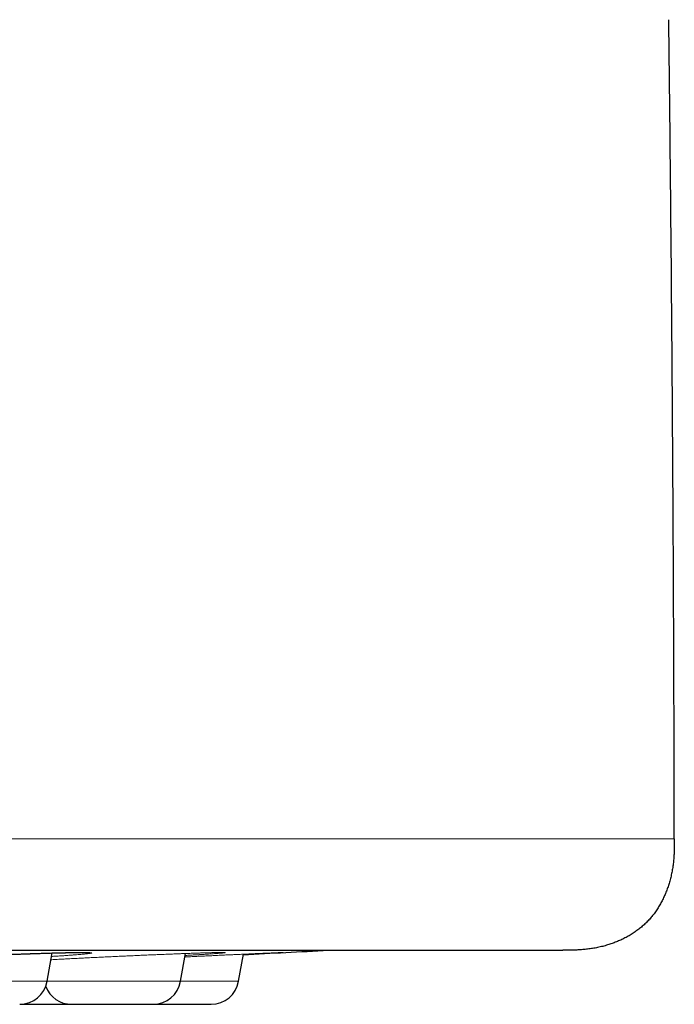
# Model space of a CAD drawing. Header units: millimetres. Extents: x 8 to 482, y 12 to 243.
# Tile 25 of 256: x 110 to 122, y 186 to 203. Entities that reach past the tile are written whole.
import ezdxf

# ---------------------------------------------------------------- set-up
doc = ezdxf.new("R2010")
doc.units = ezdxf.units.MM

msp = doc.modelspace()

# ---------------------------------------------------------------- linework, layer by layer
at = {"color": 7, "linetype": 'Continuous', "lineweight": 30}
for p, q in [((110.744, 186.029), (110.833, 186.537)), ((113.138, 186.029), (113.225, 186.527)), ((114.179, 186.029), (114.265, 186.515))]:
    msp.add_line(p, q, dxfattribs=at)
at = {"color": 8, "linetype": 'Continuous', "lineweight": 0}
for p, q in [((108.298, 186.029), (110.744, 186.029)), ((110.744, 186.029), (113.138, 186.029)), ((113.138, 186.029), (114.179, 186.029))]:
    msp.add_line(p, q, dxfattribs=at)
at = {"color": 7, "linetype": 'Continuous', "lineweight": 30}
for centre, radius, start, end in [((74.5, 985.519), 800, 272.84904, 272.95861), ((110.251, 186.116), 0.5, 270, 350), ((111.184, 186.116), 0.5, 201.0905, 270), ((112.645, 186.116), 0.5, 270, 350), ((113.687, 186.116), 0.5, 270, 350)]:
    msp.add_arc(centre, radius, start, end, dxfattribs=at)
for points, knots in [([(121.999, 188.588), (121.997, 189.281), (121.995, 190.667), (121.987, 192.746), (121.976, 194.824), (121.962, 196.936), (121.945, 199.08), (121.924, 201.209), (121.908, 202.611), (121.9, 203.288)], [0, 0, 0, 0, 0.1413994, 0.2827991, 0.4241991, 0.5655992, 0.7137325, 0.8618656, 1, 1, 1, 1]), ([(121.999, 188.588), (121.999, 188.56), (121.999, 188.504), (121.998, 188.419), (121.995, 188.333), (121.99, 188.246), (121.982, 188.159), (121.97, 188.071), (121.954, 187.982), (121.935, 187.894), (121.912, 187.808), (121.886, 187.726), (121.858, 187.646), (121.825, 187.568), (121.789, 187.492), (121.75, 187.418), (121.707, 187.345), (121.661, 187.276), (121.611, 187.209), (121.557, 187.146), (121.501, 187.086), (121.44, 187.029), (121.377, 186.975), (121.311, 186.925), (121.241, 186.879), (121.169, 186.836), (121.095, 186.796), (121.018, 186.76), (120.94, 186.728), (120.861, 186.699), (120.778, 186.673), (120.691, 186.65), (120.601, 186.63), (120.511, 186.614), (120.422, 186.603), (120.335, 186.594), (120.249, 186.589), (120.165, 186.587), (120.081, 186.586), (120.026, 186.586), (119.999, 186.586)], [0, 0, 0, 0, 0.025891, 0.051956, 0.07832, 0.105065, 0.13223, 0.159328, 0.186821, 0.214664, 0.242799, 0.268566, 0.294452, 0.320394, 0.346333, 0.372216, 0.398003, 0.423668, 0.449207, 0.474637, 0.5, 0.525364, 0.550796, 0.576338, 0.602008, 0.627801, 0.653691, 0.679636, 0.705585, 0.731478, 0.757252, 0.785901, 0.814246, 0.842221, 0.869784, 0.896913, 0.923147, 0.949014, 0.974591, 1, 1, 1, 1]), ([(29.001, 186.586), (29.002, 186.586), (29.003, 186.586), (29.01, 186.586), (29.021, 186.586), (29.036, 186.586), (29.056, 186.586), (29.08, 186.586), (29.11, 186.586), (29.145, 186.586), (29.187, 186.586), (29.235, 186.586), (29.288, 186.586), (29.346, 186.586), (29.409, 186.586), (29.478, 186.586), (29.552, 186.586), (29.631, 186.586), (29.716, 186.586), (29.805, 186.586), (29.898, 186.586), (29.997, 186.586), (30.101, 186.586), (30.21, 186.586), (30.326, 186.586), (30.446, 186.586), (30.572, 186.586), (30.702, 186.586), (30.836, 186.586), (30.974, 186.586), (31.117, 186.586), (31.266, 186.586), (31.421, 186.586), (31.582, 186.586), (31.748, 186.586), (31.92, 186.586), (32.096, 186.586), (32.277, 186.586), (32.458, 186.586), (32.638, 186.586), (32.815, 186.586), (32.996, 186.586), (33.182, 186.586), (33.371, 186.586), (33.565, 186.586), (33.769, 186.586), (33.983, 186.586), (34.21, 186.586), (34.441, 186.586), (34.677, 186.586), (34.918, 186.586), (35.164, 186.586), (35.414, 186.586), (35.67, 186.586), (35.93, 186.586), (36.193, 186.586), (36.46, 186.586), (36.729, 186.586), (37.002, 186.586), (37.282, 186.586), (37.566, 186.586), (37.857, 186.586), (38.151, 186.586), (38.45, 186.586), (38.751, 186.586), (39.054, 186.586), (39.359, 186.586), (39.667, 186.586), (39.982, 186.586), (40.303, 186.586), (40.63, 186.586), (40.962, 186.586), (41.297, 186.586), (41.636, 186.586), (41.98, 186.586), (42.316, 186.586), (42.645, 186.586), (42.967, 186.586), (43.291, 186.586), (43.618, 186.586), (43.948, 186.586), (44.281, 186.586), (44.628, 186.586), (44.99, 186.586), (45.366, 186.586), (45.746, 186.586), (46.13, 186.586), (46.517, 186.586), (46.907, 186.586), (47.301, 186.586), (47.699, 186.586), (48.1, 186.586), (48.503, 186.586), (48.906, 186.586), (49.31, 186.586), (49.717, 186.586), (50.128, 186.586), (50.545, 186.586), (50.966, 186.586), (51.39, 186.586), (51.816, 186.586), (52.242, 186.586), (52.668, 186.586), (53.093, 186.586), (53.521, 186.586), (53.954, 186.586), (54.392, 186.586), (54.835, 186.586), (55.281, 186.586), (55.729, 186.586), (56.18, 186.586), (56.633, 186.586), (57.074, 186.586), (57.503, 186.586), (57.919, 186.586), (58.337, 186.586), (58.756, 186.586), (59.176, 186.586), (59.598, 186.586), (60.036, 186.586), (60.489, 186.586), (60.958, 186.586), (61.429, 186.586), (61.901, 186.586), (62.375, 186.586), (62.851, 186.586), (63.329, 186.586), (63.809, 186.586), (64.29, 186.586), (64.77, 186.586), (65.249, 186.586), (65.726, 186.586), (66.204, 186.586), (66.686, 186.586), (67.171, 186.586), (67.659, 186.586), (68.147, 186.586), (68.636, 186.586), (69.122, 186.586), (69.605, 186.586), (70.086, 186.586), (70.568, 186.586), (71.053, 186.586), (71.541, 186.586), (72.034, 186.586), (72.526, 186.586), (73.019, 186.586), (73.512, 186.586), (74.006, 186.586), (74.485, 186.586), (74.948, 186.586), (75.396, 186.586), (75.843, 186.586), (76.29, 186.586), (76.737, 186.586), (77.184, 186.586), (77.645, 186.586), (78.121, 186.586), (78.611, 186.586), (79.101, 186.586), (79.591, 186.586), (80.08, 186.586), (80.569, 186.586), (81.058, 186.586), (81.546, 186.586), (82.034, 186.586), (82.519, 186.586), (83, 186.586), (83.478, 186.586), (83.955, 186.586), (84.433, 186.586), (84.912, 186.586), (85.392, 186.586), (85.871, 186.586), (86.348, 186.586), (86.82, 186.586), (87.288, 186.586), (87.752, 186.586), (88.214, 186.586), (88.677, 186.586), (89.142, 186.586), (89.608, 186.586), (90.072, 186.586), (90.535, 186.586), (90.995, 186.586), (91.455, 186.586), (91.898, 186.586), (92.325, 186.586), (92.736, 186.586), (93.145, 186.586), (93.552, 186.586), (93.958, 186.586), (94.361, 186.586), (94.776, 186.586), (95.202, 186.586), (95.639, 186.586), (96.073, 186.586), (96.505, 186.586), (96.935, 186.586), (97.363, 186.586), (97.788, 186.586), (98.211, 186.586), (98.631, 186.586), (99.046, 186.586), (99.457, 186.586), (99.863, 186.586), (100.266, 186.586), (100.668, 186.586), (101.068, 186.586), (101.468, 186.586), (101.864, 186.586), (102.257, 186.586), (102.643, 186.586), (103.024, 186.586), (103.4, 186.586), (103.772, 186.586), (104.143, 186.586), (104.513, 186.586), (104.882, 186.586), (105.247, 186.586), (105.609, 186.586), (105.967, 186.586), (106.322, 186.586), (106.662, 186.586), (106.988, 186.586), (107.3, 186.586), (107.609, 186.586), (107.914, 186.586), (108.216, 186.586), (108.514, 186.586), (108.82, 186.586), (109.131, 186.586), (109.448, 186.586), (109.761, 186.586), (110.07, 186.586), (110.375, 186.586), (110.676, 186.586), (110.973, 186.586), (111.265, 186.586), (111.554, 186.586), (111.837, 186.586), (112.115, 186.586), (112.387, 186.586), (112.654, 186.586), (112.919, 186.586), (113.18, 186.586), (113.438, 186.586), (113.691, 186.586), (113.94, 186.586), (114.182, 186.586), (114.418, 186.586), (114.648, 186.586), (114.873, 186.586), (115.096, 186.586), (115.315, 186.586), (115.53, 186.586), (115.741, 186.586), (115.947, 186.586), (116.148, 186.586), (116.345, 186.586), (116.53, 186.586), (116.705, 186.586), (116.87, 186.586), (117.032, 186.586), (117.188, 186.586), (117.341, 186.586), (117.49, 186.586), (117.639, 186.586), (117.788, 186.586), (117.937, 186.586), (118.08, 186.586), (118.219, 186.586), (118.353, 186.586), (118.481, 186.586), (118.605, 186.586), (118.723, 186.586), (118.836, 186.586), (118.944, 186.586), (119.046, 186.586), (119.142, 186.586), (119.234, 186.586), (119.321, 186.586), (119.403, 186.586), (119.48, 186.586), (119.552, 186.586), (119.618, 186.586), (119.679, 186.586), (119.734, 186.586), (119.784, 186.586), (119.829, 186.586), (119.868, 186.586), (119.903, 186.586), (119.932, 186.586), (119.957, 186.586), (119.975, 186.586), (119.989, 186.586), (119.997, 186.586), (119.998, 186.586), (119.999, 186.586)], [0, 0, 0, 0, 0.003135, 0.006267, 0.009399, 0.012529, 0.015659, 0.018788, 0.021917, 0.02536, 0.028802, 0.032246, 0.035691, 0.039138, 0.042588, 0.04604, 0.049495, 0.052953, 0.056415, 0.05982, 0.063229, 0.066635, 0.070037, 0.073497, 0.076954, 0.080407, 0.083858, 0.087306, 0.090691, 0.094074, 0.097456, 0.100837, 0.104287, 0.107736, 0.111187, 0.114638, 0.11809, 0.121544, 0.125, 0.128134, 0.131267, 0.134398, 0.137529, 0.140658, 0.143787, 0.146916, 0.150359, 0.153801, 0.157245, 0.16069, 0.164138, 0.167587, 0.171039, 0.174494, 0.177953, 0.181415, 0.18482, 0.188229, 0.191635, 0.195037, 0.198497, 0.201954, 0.205407, 0.208858, 0.212306, 0.215691, 0.219074, 0.222456, 0.225837, 0.229287, 0.232736, 0.236187, 0.239638, 0.24309, 0.246544, 0.25, 0.253134, 0.256267, 0.259398, 0.262529, 0.265658, 0.268787, 0.271916, 0.275359, 0.278801, 0.282245, 0.28569, 0.289138, 0.292587, 0.296039, 0.299494, 0.302953, 0.306415, 0.30982, 0.313229, 0.316635, 0.320037, 0.323497, 0.326954, 0.330407, 0.333858, 0.337306, 0.340691, 0.344074, 0.347456, 0.350837, 0.354287, 0.357736, 0.361187, 0.364638, 0.36809, 0.371544, 0.375, 0.378134, 0.381267, 0.384398, 0.387529, 0.390658, 0.393787, 0.396916, 0.400359, 0.403801, 0.407245, 0.41069, 0.414138, 0.417587, 0.421039, 0.424494, 0.427953, 0.431415, 0.43482, 0.438229, 0.441635, 0.445037, 0.448497, 0.451954, 0.455407, 0.458858, 0.462306, 0.465691, 0.469074, 0.472456, 0.475837, 0.479287, 0.482736, 0.486187, 0.489638, 0.49309, 0.496544, 0.5, 0.503134, 0.506267, 0.509398, 0.512529, 0.515658, 0.518787, 0.521916, 0.525359, 0.528801, 0.532245, 0.53569, 0.539138, 0.542587, 0.546039, 0.549494, 0.552953, 0.556415, 0.55982, 0.563229, 0.566635, 0.570037, 0.573497, 0.576954, 0.580407, 0.583858, 0.587306, 0.590691, 0.594074, 0.597456, 0.600837, 0.604287, 0.607736, 0.611187, 0.614638, 0.61809, 0.621544, 0.625, 0.628134, 0.631267, 0.634398, 0.637529, 0.640658, 0.643787, 0.646916, 0.650359, 0.653801, 0.657245, 0.66069, 0.664138, 0.667587, 0.671039, 0.674494, 0.677953, 0.681415, 0.68482, 0.688229, 0.691635, 0.695037, 0.698497, 0.701954, 0.705407, 0.708858, 0.712306, 0.715691, 0.719074, 0.722456, 0.725837, 0.729287, 0.732736, 0.736187, 0.739638, 0.74309, 0.746544, 0.75, 0.753134, 0.756267, 0.759398, 0.762529, 0.765658, 0.768787, 0.771916, 0.775359, 0.778801, 0.782245, 0.78569, 0.789138, 0.792587, 0.796039, 0.799494, 0.802953, 0.806415, 0.80982, 0.813229, 0.816635, 0.820037, 0.823497, 0.826954, 0.830407, 0.833858, 0.837306, 0.840691, 0.844074, 0.847456, 0.850837, 0.854287, 0.857736, 0.861187, 0.864638, 0.86809, 0.871544, 0.875, 0.878134, 0.881267, 0.884398, 0.887529, 0.890658, 0.893787, 0.896916, 0.900359, 0.903801, 0.907245, 0.91069, 0.914138, 0.917587, 0.921039, 0.924494, 0.927953, 0.931415, 0.93482, 0.938229, 0.941635, 0.945038, 0.948498, 0.951955, 0.955408, 0.958859, 0.962307, 0.965692, 0.969075, 0.972457, 0.975838, 0.979288, 0.982737, 0.986187, 0.989638, 0.99309, 0.996544, 1, 1, 1, 1]), ([(107.581, 186.372), (107.58, 186.372), (107.58, 186.372), (107.581, 186.372), (107.582, 186.372), (107.583, 186.373), (107.586, 186.373), (107.589, 186.373), (107.593, 186.374), (107.598, 186.375), (107.603, 186.375), (107.608, 186.376), (107.614, 186.377), (107.62, 186.377), (107.628, 186.378), (107.636, 186.379), (107.644, 186.38), (107.654, 186.381), (107.665, 186.382), (107.68, 186.383), (107.702, 186.385), (107.731, 186.388), (107.757, 186.39), (107.779, 186.392), (107.796, 186.393), (107.813, 186.394), (107.831, 186.396), (107.848, 186.397), (107.863, 186.398), (107.877, 186.399), (107.889, 186.4), (107.898, 186.401), (107.905, 186.401), (107.911, 186.402), (107.916, 186.402), (107.921, 186.402), (107.928, 186.403), (107.935, 186.403), (107.944, 186.404), (107.956, 186.405), (107.972, 186.406), (107.992, 186.407), (108.015, 186.409), (108.039, 186.41), (108.065, 186.412), (108.092, 186.414), (108.127, 186.416), (108.172, 186.419), (108.228, 186.422), (108.287, 186.426), (108.348, 186.43), (108.412, 186.433), (108.478, 186.437), (108.544, 186.441), (108.609, 186.444), (108.672, 186.448), (108.734, 186.451), (108.796, 186.454), (108.856, 186.457), (108.912, 186.46), (108.961, 186.463), (109.004, 186.465), (109.042, 186.467), (109.08, 186.469), (109.127, 186.471), (109.184, 186.473), (109.25, 186.477), (109.321, 186.48), (109.396, 186.483), (109.471, 186.487), (109.544, 186.49), (109.614, 186.493), (109.686, 186.496), (109.758, 186.499), (109.827, 186.502), (109.892, 186.504), (109.952, 186.507), (110.009, 186.509), (110.062, 186.511), (110.111, 186.513), (110.157, 186.515), (110.2, 186.516), (110.242, 186.518), (110.284, 186.519), (110.325, 186.521), (110.368, 186.522), (110.413, 186.524), (110.462, 186.525), (110.512, 186.527), (110.565, 186.529), (110.619, 186.53), (110.674, 186.532), (110.727, 186.534), (110.779, 186.535), (110.829, 186.537), (110.876, 186.538), (110.918, 186.539), (110.957, 186.54), (110.993, 186.541), (111.025, 186.541), (111.057, 186.542), (111.088, 186.543), (111.117, 186.543), (111.143, 186.544), (111.162, 186.544), (111.177, 186.544), (111.187, 186.544), (111.197, 186.544), (111.207, 186.544), (111.219, 186.545), (111.232, 186.545), (111.248, 186.545), (111.266, 186.545), (111.285, 186.545), (111.305, 186.545), (111.325, 186.546), (111.344, 186.546), (111.36, 186.546), (111.374, 186.545), (111.386, 186.545), (111.397, 186.545), (111.406, 186.545), (111.414, 186.545), (111.423, 186.545), (111.432, 186.545), (111.443, 186.545), (111.452, 186.544), (111.46, 186.544), (111.466, 186.544), (111.471, 186.543), (111.474, 186.543), (111.477, 186.543), (111.477, 186.543), (111.477, 186.543)], [0, 0, 0, 0, 0.00103, 0.004223, 0.007233, 0.011399, 0.015329, 0.019872, 0.025157, 0.029831, 0.034579, 0.039014, 0.043137, 0.048574, 0.053437, 0.058428, 0.063693, 0.069233, 0.07505, 0.081141, 0.092916, 0.105404, 0.118606, 0.124471, 0.130466, 0.136593, 0.142804, 0.148508, 0.153446, 0.157724, 0.161343, 0.164301, 0.166384, 0.16794, 0.169236, 0.170845, 0.172786, 0.175059, 0.177664, 0.180602, 0.185468, 0.191038, 0.197311, 0.203954, 0.210686, 0.217507, 0.224416, 0.237311, 0.250499, 0.263977, 0.277383, 0.291059, 0.305, 0.318654, 0.331641, 0.343965, 0.355629, 0.367672, 0.378923, 0.389387, 0.399063, 0.406115, 0.412815, 0.419794, 0.427133, 0.438243, 0.45009, 0.462676, 0.476001, 0.490067, 0.50203, 0.514482, 0.527422, 0.540231, 0.552426, 0.564004, 0.574968, 0.585116, 0.594672, 0.603636, 0.612009, 0.620144, 0.627703, 0.635779, 0.643352, 0.65156, 0.6604, 0.669872, 0.679975, 0.690708, 0.702072, 0.714065, 0.725346, 0.737108, 0.748626, 0.75956, 0.769913, 0.779517, 0.78856, 0.797046, 0.804973, 0.814254, 0.822633, 0.830111, 0.836942, 0.84033, 0.843587, 0.846714, 0.849826, 0.853516, 0.857866, 0.863364, 0.869649, 0.876722, 0.884583, 0.893023, 0.901046, 0.908521, 0.914884, 0.92078, 0.926211, 0.931178, 0.935682, 0.939948, 0.946872, 0.954314, 0.962046, 0.969327, 0.976104, 0.981739, 0.988203, 0.995484, 1, 1, 1, 1]), ([(110.253, 185.616), (110.256, 185.616), (110.269, 185.616), (110.294, 185.616), (110.323, 185.616), (110.349, 185.616), (110.37, 185.616), (110.391, 185.616), (110.414, 185.616), (110.442, 185.616), (110.477, 185.616), (110.519, 185.616), (110.563, 185.616), (110.609, 185.616), (110.656, 185.616), (110.703, 185.616), (110.752, 185.616), (110.801, 185.616), (110.847, 185.616), (110.89, 185.616), (110.93, 185.616), (110.969, 185.616), (111.008, 185.616), (111.046, 185.616), (111.084, 185.616), (111.127, 185.616), (111.16, 185.616), (111.18, 185.616), (111.183, 185.616)], [0, 0, 0, 0, 0.0201397, 0.0713686, 0.122963, 0.1512164, 0.1792631, 0.2071487, 0.2349197, 0.2626232, 0.3087685, 0.3550776, 0.4017679, 0.4487336, 0.4952095, 0.5414107, 0.587556, 0.6338651, 0.6805552, 0.7177034, 0.7545433, 0.7911808, 0.8277235, 0.8642799, 0.9009582, 0.9378658, 0.9897752, 1, 1, 1, 1]), ([(111.184, 185.616), (111.185, 185.616), (111.185, 185.616), (111.19, 185.616), (111.196, 185.616), (111.202, 185.616), (111.209, 185.616), (111.217, 185.616), (111.229, 185.616), (111.245, 185.616), (111.266, 185.616), (111.291, 185.616), (111.318, 185.616), (111.348, 185.616), (111.381, 185.616), (111.416, 185.616), (111.453, 185.616), (111.49, 185.616), (111.526, 185.616), (111.56, 185.616), (111.595, 185.616), (111.631, 185.616), (111.667, 185.616), (111.704, 185.616), (111.748, 185.616), (111.797, 185.616), (111.851, 185.616), (111.906, 185.616), (111.961, 185.616), (112.008, 185.616), (112.046, 185.616), (112.075, 185.616), (112.104, 185.616), (112.133, 185.616), (112.167, 185.616), (112.207, 185.616), (112.252, 185.616), (112.295, 185.616), (112.337, 185.616), (112.377, 185.616), (112.414, 185.616), (112.449, 185.616), (112.482, 185.616), (112.51, 185.616), (112.534, 185.616), (112.554, 185.616), (112.572, 185.616), (112.588, 185.616), (112.602, 185.616), (112.615, 185.616), (112.621, 185.616), (112.625, 185.616)], [0, 0, 0, 0, 0.021821, 0.047853, 0.062109, 0.07626, 0.09033, 0.104342, 0.11832, 0.141603, 0.164969, 0.188527, 0.212224, 0.235674, 0.258986, 0.282269, 0.305634, 0.329192, 0.347936, 0.366524, 0.38501, 0.403448, 0.421893, 0.440399, 0.459021, 0.485213, 0.511141, 0.536954, 0.562802, 0.588835, 0.60309, 0.617242, 0.631312, 0.645324, 0.659302, 0.682585, 0.705951, 0.729509, 0.753206, 0.776656, 0.799967, 0.82325, 0.846616, 0.870174, 0.888886, 0.907453, 0.925928, 0.944366, 0.962821, 0.981348, 1, 1, 1, 1]), ([(112.625, 185.616), (112.629, 185.616), (112.637, 185.616), (112.643, 185.616), (112.646, 185.616), (112.645, 185.616), (112.645, 185.616)], [0, 0, 0, 0, 0.3190736, 0.6351698, 0.9501064, 1, 1, 1, 1]), ([(112.647, 185.616), (112.65, 185.616), (112.664, 185.616), (112.692, 185.616), (112.729, 185.616), (112.767, 185.616), (112.805, 185.616), (112.843, 185.616), (112.882, 185.616), (112.927, 185.616), (112.977, 185.616), (113.032, 185.616), (113.086, 185.616), (113.14, 185.616), (113.185, 185.616), (113.221, 185.616), (113.249, 185.616), (113.276, 185.616), (113.302, 185.616), (113.334, 185.616), (113.37, 185.616), (113.41, 185.616), (113.448, 185.616), (113.484, 185.616), (113.517, 185.616), (113.548, 185.616), (113.576, 185.616), (113.6, 185.616), (113.621, 185.616), (113.638, 185.616), (113.651, 185.616), (113.662, 185.616), (113.671, 185.616), (113.678, 185.616), (113.684, 185.616), (113.685, 185.616), (113.686, 185.616)], [0, 0, 0, 0, 0.006888, 0.0346373, 0.0621563, 0.0895241, 0.116821, 0.1441282, 0.1715265, 0.199096, 0.2378717, 0.2762579, 0.3144736, 0.3527411, 0.3912815, 0.4123865, 0.433337, 0.4541673, 0.4749119, 0.495606, 0.5300761, 0.5646684, 0.5995455, 0.6346284, 0.6693453, 0.7038571, 0.7383271, 0.7729194, 0.8077964, 0.8354988, 0.8629866, 0.8903389, 0.9176359, 0.9449582, 0.9723864, 1, 1, 1, 1])]:
    msp.add_open_spline(points, degree=3, knots=knots, dxfattribs=at)
at = {"color": 8, "linetype": 'Continuous', "lineweight": 0}
for points, knots in [([(27.001, 188.588), (27.003, 188.588), (27.007, 188.588), (27.039, 188.588), (27.089, 188.588), (27.159, 188.588), (27.25, 188.588), (27.358, 188.588), (27.483, 188.588), (27.622, 188.588), (27.779, 188.588), (27.954, 188.588), (28.145, 188.588), (28.354, 188.588), (28.581, 188.588), (28.824, 188.588), (29.084, 188.588), (29.36, 188.588), (29.651, 188.588), (29.956, 188.588), (30.277, 188.588), (30.623, 188.588), (30.996, 188.588), (31.397, 188.588), (31.816, 188.588), (32.254, 188.588), (32.709, 188.588), (33.172, 188.588), (33.643, 188.588), (34.12, 188.588), (34.611, 188.588), (35.118, 188.588), (35.639, 188.588), (36.175, 188.588), (36.725, 188.588), (37.289, 188.588), (37.867, 188.588), (38.455, 188.588), (39.053, 188.588), (39.66, 188.588), (40.279, 188.588), (40.928, 188.588), (41.607, 188.588), (42.318, 188.588), (43.042, 188.588), (43.779, 188.588), (44.53, 188.588), (45.278, 188.588), (46.023, 188.588), (46.765, 188.588), (47.516, 188.588), (48.278, 188.588), (49.049, 188.588), (49.83, 188.588), (50.62, 188.588), (51.419, 188.588), (52.226, 188.588), (53.037, 188.588), (53.851, 188.588), (54.668, 188.588), (55.491, 188.588), (56.344, 188.588), (57.226, 188.588), (58.138, 188.588), (59.057, 188.588), (59.982, 188.588), (60.914, 188.588), (61.833, 188.588), (62.739, 188.588), (63.632, 188.588), (64.529, 188.588), (65.43, 188.588), (66.334, 188.588), (67.241, 188.588), (68.151, 188.588), (69.063, 188.588), (69.977, 188.588), (70.887, 188.588), (71.793, 188.588), (72.695, 188.588), (73.597, 188.588), (74.524, 188.588), (75.475, 188.588), (76.449, 188.588), (77.423, 188.588), (78.395, 188.588), (79.366, 188.588), (80.316, 188.588), (81.246, 188.588), (82.154, 188.588), (83.06, 188.588), (83.963, 188.588), (84.862, 188.588), (85.757, 188.588), (86.648, 188.588), (87.534, 188.588), (88.416, 188.588), (89.287, 188.588), (90.148, 188.588), (90.997, 188.588), (91.841, 188.588), (92.7, 188.588), (93.575, 188.588), (94.464, 188.588), (95.344, 188.588), (96.215, 188.588), (97.077, 188.588), (97.914, 188.588), (98.725, 188.588), (99.511, 188.588), (100.288, 188.588), (101.055, 188.588), (101.812, 188.588), (102.559, 188.588), (103.296, 188.588), (104.022, 188.588), (104.736, 188.588), (105.436, 188.588), (106.12, 188.588), (106.788, 188.588), (107.444, 188.588), (108.106, 188.588), (108.771, 188.588), (109.439, 188.588), (110.091, 188.588), (110.729, 188.588), (111.352, 188.588), (111.947, 188.588), (112.516, 188.588), (113.06, 188.588), (113.589, 188.588), (114.104, 188.588), (114.604, 188.588), (115.09, 188.588), (115.56, 188.588), (116.014, 188.588), (116.454, 188.588), (116.875, 188.588), (117.278, 188.588), (117.663, 188.588), (118.032, 188.588), (118.395, 188.588), (118.75, 188.588), (119.095, 188.588), (119.421, 188.588), (119.728, 188.588), (120.016, 188.588), (120.279, 188.588), (120.52, 188.588), (120.739, 188.588), (120.94, 188.588), (121.124, 188.588), (121.291, 188.588), (121.441, 188.588), (121.573, 188.588), (121.687, 188.588), (121.784, 188.588), (121.863, 188.588), (121.924, 188.588), (121.967, 188.588), (121.994, 188.588), (121.997, 188.588), (121.999, 188.588)], [0, 0, 0, 0, 0.006533, 0.013065, 0.019598, 0.026131, 0.032665, 0.039198, 0.045359, 0.051519, 0.05768, 0.06384, 0.070001, 0.076161, 0.082321, 0.088482, 0.094642, 0.100802, 0.106852, 0.112901, 0.118951, 0.125, 0.131533, 0.138065, 0.144598, 0.151131, 0.157665, 0.164198, 0.170359, 0.176519, 0.18268, 0.18884, 0.195001, 0.201161, 0.207321, 0.213482, 0.219642, 0.225802, 0.231852, 0.237901, 0.243951, 0.25, 0.256533, 0.263065, 0.269598, 0.276131, 0.282665, 0.289198, 0.295359, 0.301519, 0.30768, 0.31384, 0.320001, 0.326161, 0.332321, 0.338482, 0.344642, 0.350802, 0.356852, 0.362901, 0.368951, 0.375, 0.381533, 0.388065, 0.394598, 0.401131, 0.407665, 0.414198, 0.420359, 0.426519, 0.43268, 0.43884, 0.445001, 0.451161, 0.457321, 0.463482, 0.469642, 0.475802, 0.481852, 0.487901, 0.493951, 0.5, 0.506533, 0.513065, 0.519598, 0.526131, 0.532665, 0.539198, 0.545359, 0.551519, 0.55768, 0.56384, 0.570001, 0.576161, 0.582321, 0.588482, 0.594642, 0.600802, 0.606852, 0.612901, 0.618951, 0.625, 0.631533, 0.638065, 0.644598, 0.651131, 0.657665, 0.664198, 0.670359, 0.676519, 0.68268, 0.68884, 0.695001, 0.701161, 0.707321, 0.713482, 0.719642, 0.725802, 0.731852, 0.737901, 0.743951, 0.75, 0.756533, 0.763065, 0.769598, 0.776131, 0.782665, 0.789198, 0.795359, 0.801519, 0.80768, 0.81384, 0.820001, 0.826161, 0.832321, 0.838482, 0.844642, 0.850802, 0.856852, 0.862901, 0.868951, 0.875, 0.881533, 0.888065, 0.894598, 0.901131, 0.907665, 0.914198, 0.920359, 0.926519, 0.93268, 0.93884, 0.945001, 0.951161, 0.957321, 0.963482, 0.969642, 0.975802, 0.981852, 0.987901, 0.993951, 1, 1, 1, 1]), ([(107.698, 186.352), (107.682, 186.352), (107.652, 186.352), (107.614, 186.352), (107.582, 186.353), (107.556, 186.354), (107.536, 186.356), (107.523, 186.357), (107.516, 186.359), (107.515, 186.361), (107.521, 186.364), (107.532, 186.367), (107.55, 186.37), (107.575, 186.373), (107.605, 186.376), (107.642, 186.38), (107.685, 186.384), (107.733, 186.388), (107.786, 186.393), (107.846, 186.397), (107.91, 186.402), (107.98, 186.407), (108.055, 186.412), (108.134, 186.417), (108.218, 186.422), (108.305, 186.427), (108.396, 186.433), (108.491, 186.438), (108.59, 186.443), (108.692, 186.449), (108.796, 186.454), (108.902, 186.46), (109.01, 186.465), (109.119, 186.47), (109.23, 186.476), (109.343, 186.481), (109.456, 186.486), (109.57, 186.491), (109.683, 186.496), (109.794, 186.501), (109.905, 186.505), (110.015, 186.509), (110.124, 186.514), (110.232, 186.517), (110.337, 186.521), (110.44, 186.525), (110.539, 186.528), (110.634, 186.531), (110.727, 186.534), (110.816, 186.536), (110.901, 186.539), (110.982, 186.541), (111.058, 186.542), (111.13, 186.544), (111.196, 186.545), (111.256, 186.545), (111.312, 186.546), (111.362, 186.546), (111.406, 186.546), (111.445, 186.545), (111.477, 186.545), (111.502, 186.544), (111.522, 186.542), (111.536, 186.541), (111.543, 186.539), (111.544, 186.536), (111.538, 186.534), (111.527, 186.531), (111.508, 186.528), (111.484, 186.525), (111.453, 186.521), (111.416, 186.517), (111.374, 186.514), (111.326, 186.509), (111.272, 186.505), (111.213, 186.501), (111.148, 186.496), (111.078, 186.491), (111.003, 186.486), (110.923, 186.481), (110.863, 186.477), (110.828, 186.475), (110.822, 186.475)], [0, 0, 0, 0, 0.012734, 0.025362, 0.037926, 0.050465, 0.063019, 0.07563, 0.088338, 0.101086, 0.113726, 0.126297, 0.138841, 0.151397, 0.164006, 0.176707, 0.189437, 0.202066, 0.214634, 0.22718, 0.239745, 0.252369, 0.265092, 0.27779, 0.290398, 0.302955, 0.315501, 0.328077, 0.340722, 0.353476, 0.366152, 0.378744, 0.391291, 0.403835, 0.416416, 0.429072, 0.441845, 0.45453, 0.467126, 0.479674, 0.492213, 0.504784, 0.517427, 0.530183, 0.542907, 0.555529, 0.568088, 0.580626, 0.593182, 0.605797, 0.618512, 0.631273, 0.64393, 0.656521, 0.669087, 0.68167, 0.694308, 0.707043, 0.719754, 0.732376, 0.744951, 0.757518, 0.770118, 0.782791, 0.795578, 0.808268, 0.820867, 0.833415, 0.845953, 0.858521, 0.87116, 0.88391, 0.896641, 0.909268, 0.921831, 0.93437, 0.946927, 0.95954, 0.972251, 0.984999, 0.99764, 1, 1, 1, 1]), ([(110.812, 186.416), (110.818, 186.416), (110.855, 186.418), (110.926, 186.422), (111.025, 186.427), (111.127, 186.433), (111.231, 186.438), (111.339, 186.443), (111.448, 186.449), (111.559, 186.454), (111.671, 186.46), (111.782, 186.465), (111.895, 186.47), (112.007, 186.476), (112.12, 186.481), (112.233, 186.486), (112.345, 186.491), (112.454, 186.496), (112.562, 186.501), (112.668, 186.505), (112.771, 186.509), (112.872, 186.514), (112.971, 186.517), (113.067, 186.521), (113.158, 186.525), (113.245, 186.528), (113.328, 186.531), (113.406, 186.534), (113.48, 186.536), (113.55, 186.539), (113.614, 186.541), (113.674, 186.542), (113.727, 186.544), (113.774, 186.545), (113.816, 186.545), (113.852, 186.546), (113.882, 186.546), (113.905, 186.546), (113.923, 186.545), (113.934, 186.545), (113.939, 186.544), (113.937, 186.542), (113.929, 186.541), (113.914, 186.539), (113.894, 186.536), (113.867, 186.534), (113.834, 186.531), (113.796, 186.528), (113.751, 186.525), (113.7, 186.521), (113.643, 186.517), (113.581, 186.514), (113.515, 186.509), (113.443, 186.505), (113.367, 186.501), (113.293, 186.496), (113.242, 186.493), (113.219, 186.492)], [0, 0, 0, 0, 0.003604, 0.022106, 0.040533, 0.058945, 0.0774, 0.095957, 0.114674, 0.133275, 0.151754, 0.170168, 0.188576, 0.207038, 0.225611, 0.244355, 0.26297, 0.281456, 0.299869, 0.31827, 0.336718, 0.355273, 0.373991, 0.392664, 0.411187, 0.429618, 0.448016, 0.466442, 0.484956, 0.503614, 0.522342, 0.540915, 0.559393, 0.577834, 0.596299, 0.614846, 0.633534, 0.652188, 0.670711, 0.689164, 0.707606, 0.726097, 0.744696, 0.76346, 0.782082, 0.800571, 0.818986, 0.837385, 0.855829, 0.874377, 0.893088, 0.91177, 0.9303, 0.948737, 0.967139, 0.985565, 1, 1, 1, 1]), ([(113.215, 186.465), (113.249, 186.467), (113.321, 186.471), (113.429, 186.476), (113.538, 186.481), (113.646, 186.486), (113.752, 186.491), (113.855, 186.496), (113.954, 186.501), (114.05, 186.505), (114.144, 186.509), (114.233, 186.514), (114.32, 186.517), (114.402, 186.521), (114.479, 186.525), (114.551, 186.528), (114.618, 186.531), (114.68, 186.534), (114.736, 186.536), (114.787, 186.539), (114.833, 186.541), (114.873, 186.542), (114.906, 186.544), (114.934, 186.545), (114.955, 186.545), (114.97, 186.546), (114.978, 186.546), (114.98, 186.546), (114.976, 186.545), (114.966, 186.545), (114.949, 186.544), (114.926, 186.542), (114.897, 186.541), (114.861, 186.539), (114.82, 186.536), (114.773, 186.534), (114.72, 186.531), (114.662, 186.528), (114.599, 186.525), (114.53, 186.521), (114.456, 186.517), (114.377, 186.514), (114.313, 186.51), (114.274, 186.508), (114.264, 186.508)], [0, 0, 0, 0, 0.022443, 0.046572, 0.070846, 0.095343, 0.119672, 0.143831, 0.167896, 0.191945, 0.216055, 0.240304, 0.264768, 0.289172, 0.31338, 0.337468, 0.361514, 0.385595, 0.409791, 0.434176, 0.458652, 0.482926, 0.507075, 0.531177, 0.555308, 0.579548, 0.603973, 0.628351, 0.65256, 0.676677, 0.70078, 0.724946, 0.749253, 0.773776, 0.798114, 0.822278, 0.846345, 0.870391, 0.894497, 0.918738, 0.94319, 0.967607, 0.991825, 1, 1, 1, 1])]:
    msp.add_open_spline(points, degree=3, knots=knots, dxfattribs=at)

doc.saveas('drawing.dxf')
